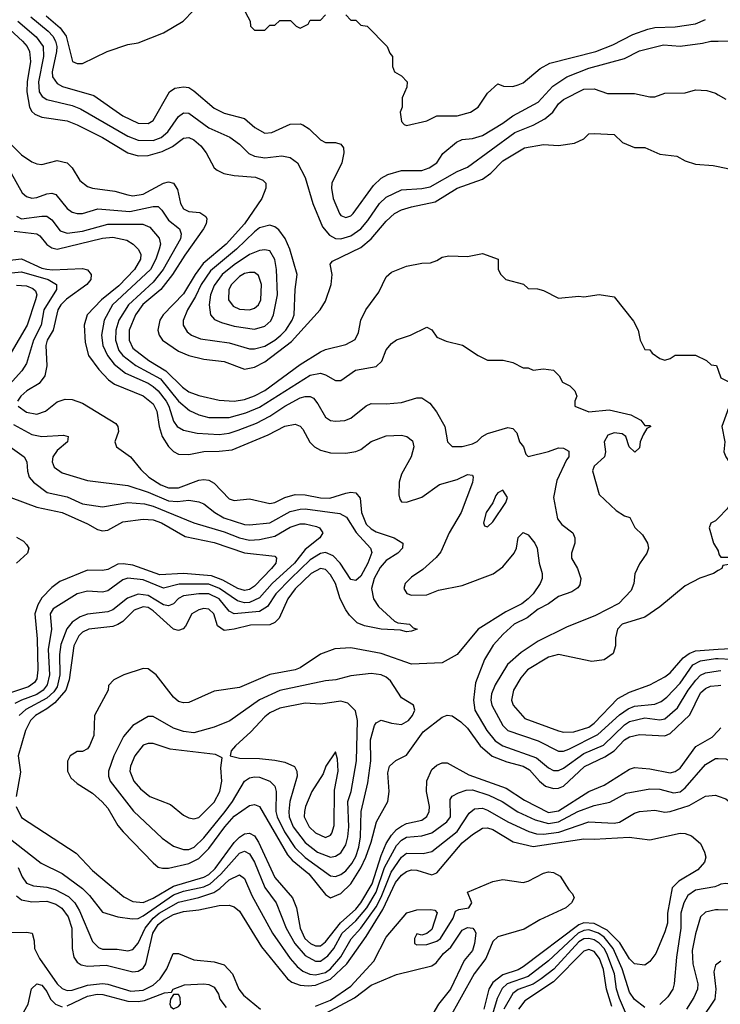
# Model space of a CAD drawing. Header units: inches. Extents: x 1793402 to 1900366, y 320852 to 470679.
# Tile 240 of 256: x 1827243 to 1830009, y 405650 to 409535. Entities that reach past the tile are written whole.
import ezdxf

# ---------------------------------------------------------------- set-up
doc = ezdxf.new("R2010")
doc.units = ezdxf.units.IN
doc.header["$MEASUREMENT"] = 0
doc.layers.add('B8420', color=7, linetype='Continuous')
doc.layers.add('B8430', color=7, linetype='Continuous')

msp = doc.modelspace()

# ---------------------------------------------------------------- linework, layer by layer
at = {"layer": 'B8420', "color": 4}
for points, elevation in [([(1828123.6, 409583.6), (1828152, 409530), (1828154, 409510), (1828170, 409494), (1828210, 409494), (1828230, 409514), (1828250, 409514), (1828270, 409532), (1828311.6, 409531.6), (1828334, 409510), (1828350, 409502), (1828382, 409518), (1828390, 409534), (1828430, 409534), (1828450, 409554)], 336), ([(1827287.1, 409547.1), (1827354.6, 409490), (1827372.9, 409470), (1827383.6, 409450), (1827389, 409430), (1827387.9, 409410), (1827370.3, 409330), (1827372.4, 409310), (1827390, 409283), (1827411.9, 409271.9), (1827535.6, 409235.6), (1827650, 409156.4), (1827710, 409126.7), (1827750, 409126), (1827770, 409137.3), (1827834, 409250), (1827855.1, 409264.9), (1827890, 409270.7), (1827910, 409267.3), (1827930, 409254), (1828010, 409185.5), (1828050, 409166), (1828130, 409144.9), (1828171, 409110), (1828210, 409087.7), (1828238, 409090), (1828310, 409122.8), (1828350, 409124), (1828359.9, 409119.9), (1828385.2, 409105.2), (1828430, 409061), (1828450, 409051), (1828490, 409051), (1828510, 409044.7), (1828521, 409030), (1828522.8, 409010), (1828514, 408970), (1828475.5, 408890), (1828473, 408870), (1828480.5, 408830), (1828504.9, 408770), (1828510, 408762.8), (1828530, 408754), (1828550, 408760.7), (1828559.3, 408770), (1828639.7, 408880.3), (1828669.7, 408910.3), (1828696.1, 408923.9), (1828750, 408940.5), (1828830, 408940.5), (1828859, 408950), (1828889, 408970), (1828912.5, 409007.5), (1828967.5, 409052.5), (1828990, 409062), (1829030, 409066), (1829070, 409078.4), (1829150, 409126.4), (1829190, 409156.4), (1829289.3, 409210), (1829346.8, 409273.2), (1829402.7, 409310), (1829490, 409344.2), (1829630, 409382), (1829690, 409412.7), (1829783.9, 409436.1), (1829850, 409430.5), (1829938, 409442), (1829970.8, 409450.8), (1830000, 409451.1)], 332), ([(1827347, 409550), (1827402.5, 409502.5), (1827426, 409470), (1827450.7, 409370.7), (1827470, 409362.8), (1827490, 409362.8), (1827588, 409410), (1827670, 409437.3), (1827710, 409444), (1827810, 409482.8), (1827888, 409530), (1827929.1, 409570.9)], 336), ([(1828530, 409554), (1828550, 409534), (1828570, 409534), (1828590, 409514), (1828614, 409510), (1828694, 409430), (1828703.6, 409403.6), (1828714, 409390), (1828714, 409350), (1828722, 409330), (1828750, 409314), (1828772, 409290), (1828771.6, 409268.4), (1828752.7, 409227.3), (1828752, 409190), (1828744.7, 409170), (1828750, 409134), (1828761, 409121), (1828770, 409118), (1828850, 409136), (1828890, 409156), (1828970, 409156.3), (1829022, 409170), (1829053.2, 409190), (1829090, 409244.7), (1829130, 409282), (1829152.7, 409272.7), (1829190, 409272), (1829210, 409278), (1829230, 409286), (1829297.5, 409342.5), (1829336.2, 409363.8), (1829517.2, 409410), (1829584, 409436), (1829663.6, 409476.4), (1829722.5, 409497.5), (1829750, 409504.2), (1829830, 409507.2), (1829910, 409519.5), (1829950, 409535.8)], 336), ([(1827170, 409528.4), (1827253.7, 409450), (1827272, 409430), (1827281.1, 409410), (1827285.2, 409370), (1827272.3, 409290), (1827271.2, 409250), (1827281.7, 409190), (1827290, 409173.4), (1827302.2, 409162.2), (1827330, 409150.4), (1827430, 409135.8), (1827470, 409120.4), (1827570, 409070.3), (1827670, 409010.4), (1827710, 408998), (1827750, 408999.5), (1827804.7, 409015.3), (1827845.6, 409034.4), (1827890, 409068), (1827910, 409070.5), (1827930, 409060.5), (1827957.2, 409037.2), (1827979.1, 409010), (1828010, 408951), (1828022, 408942), (1828048.5, 408928.5), (1828090, 408920.5), (1828173.7, 408913.7), (1828202, 408902), (1828214.8, 408890), (1828214, 408870), (1828198, 408830), (1828130.3, 408730), (1828058, 408650), (1827967.4, 408572.6), (1827935.8, 408530), (1827890, 408453), (1827808.7, 408370), (1827796.4, 408350), (1827788.5, 408310), (1827792.7, 408290), (1827806, 408270), (1827870, 408227), (1827910.3, 408210.3), (1827970, 408195.8), (1828050, 408186), (1828130, 408156.4), (1828170, 408163.7), (1828210, 408185.7), (1828315.3, 408264.7), (1828429.3, 408390), (1828450, 408424.7), (1828472.7, 408490), (1828476, 408530), (1828468.7, 408570), (1828477.2, 408582.8), (1828590, 408635.8), (1828629.8, 408670.2), (1828690, 408740.5), (1828722.7, 408770), (1828750, 408784.4), (1828790, 408796.4), (1828883.3, 408816.7), (1828969.8, 408870.2), (1829070, 408905.7), (1829102, 408930), (1829150, 408978), (1829235.3, 409030), (1829310, 409042.8), (1829370, 409038.8), (1829432.3, 409047.7), (1829470, 409064.7), (1829490, 409084.7), (1829510, 409086), (1829590, 409082), (1829622, 409050), (1829670, 409031), (1829710.9, 409030.9), (1829770, 409004.7), (1829836.9, 408996.9), (1829870, 408978), (1829910, 408964.7), (1829979.8, 408959.8), (1830000, 408955.5)], 324), ([(1827235.8, 409530), (1827307.3, 409467.3), (1827334.9, 409430), (1827336.1, 409390), (1827316.5, 409290), (1827319.5, 409250), (1827331.7, 409231.7), (1827350, 409220.4), (1827450, 409196), (1827483.4, 409183.4), (1827670, 409075.3), (1827710, 409059.5), (1827770, 409058.9), (1827800.9, 409070), (1827827.6, 409092.4), (1827870, 409153.4), (1827890, 409168), (1827910, 409166), (1827990, 409108.2), (1828071.9, 409071.9), (1828110, 409044), (1828147.3, 409007.3), (1828170, 408997.1), (1828210, 408990.4), (1828278, 408998), (1828310, 408990.8), (1828338.8, 408970), (1828370, 408912), (1828400.5, 408810), (1828437.7, 408717.7), (1828465.2, 408685.2), (1828490, 408672.4), (1828510, 408670.3), (1828550, 408682), (1828589.8, 408710.2), (1828617.6, 408742.4), (1828663.6, 408810), (1828690, 408834.4), (1828750, 408864.4), (1828830, 408868.8), (1828863.7, 408876.3), (1828970, 408936.4), (1829010, 408952.7), (1829198, 409090), (1829270, 409118.7), (1829316, 409144), (1829347, 409170), (1829370, 409202.8), (1829390, 409220.7), (1829470, 409260.7), (1829510, 409262.8), (1829563.5, 409243.5), (1829670, 409244), (1829730, 409231), (1829750, 409231.3), (1829790, 409244.7), (1829870, 409246), (1829910, 409258), (1829955.3, 409255.3), (1829990, 409244.7), (1830000, 409239)], 328), ([(1827206, 409046), (1827250, 409002), (1827290, 408974), (1827310, 408966.8), (1827330, 408964), (1827390, 408979.3), (1827430, 408970.4), (1827450.3, 408950.3), (1827480.7, 408900.7), (1827510, 408877.3), (1827530.5, 408870.5), (1827618.8, 408858.8), (1827670, 408843.8), (1827690, 408840.4), (1827730, 408847), (1827810, 408890.4), (1827830, 408895.8), (1827850, 408890.5), (1827865.5, 408865.5), (1827878, 408810), (1827888.8, 408788.8), (1827910, 408778), (1827954.2, 408774.2), (1827978, 408758), (1827982, 408750), (1827979.3, 408730), (1827968.4, 408710), (1827894, 408606), (1827846.5, 408530), (1827799.6, 408470), (1827728.7, 408411.3), (1827700.2, 408370), (1827674.3, 408310), (1827674.3, 408270), (1827690, 408238.4), (1827752.4, 408190), (1827819.5, 408150), (1827884.8, 408084.8), (1827910, 408067), (1827950, 408052), (1828030, 408034), (1828090, 408030.3), (1828130, 408036.9), (1828170, 408050.3), (1828210, 408071.6), (1828350, 408174.9), (1828430, 408224.9), (1828450, 408234), (1828530, 408253.4), (1828566.6, 408273.4), (1828579.6, 408300.4), (1828589.4, 408350), (1828609.4, 408390), (1828660.2, 408459.8), (1828690, 408521), (1828710, 408538.8), (1828770, 408562.8), (1828830, 408574.8), (1828864, 408576), (1828890, 408584.7), (1828910, 408598), (1828936.4, 408603.6), (1829010, 408601), (1829070, 408612), (1829132, 408590), (1829132, 408550), (1829142, 408530), (1829162, 408510), (1829231.6, 408491.6), (1829250, 408474), (1829287.3, 408472.7), (1829310, 408466), (1829370, 408436), (1829450, 408444.7), (1829470, 408441), (1829530.9, 408450.9), (1829590, 408442), (1829665.4, 408345.4), (1829684.7, 408310), (1829692, 408270), (1829710, 408234), (1829730, 408232), (1829739.6, 408219.6), (1829770, 408198), (1829790, 408192), (1829810, 408198), (1829830, 408211.3), (1829910, 408211), (1829954, 408190), (1829972.7, 408172.7), (1829994, 408170), (1830000, 408152)], 316), ([(1827208.7, 408930), (1827252.3, 408852.3), (1827270, 408837.3), (1827290, 408830.6), (1827310, 408833), (1827350, 408848.2), (1827370, 408850.7), (1827386, 408846), (1827430.3, 408790.3), (1827450, 408776.3), (1827470, 408770.5), (1827490, 408770.5), (1827551.3, 408788.7), (1827678, 408778), (1827770, 408797.6), (1827790, 408798), (1827804.2, 408784.2), (1827830, 408743.8), (1827873, 408710), (1827880.4, 408690), (1827877, 408670), (1827809, 408550), (1827770, 408498.9), (1827671.7, 408410), (1827634.3, 408350), (1827622.3, 408310), (1827620.9, 408270), (1827634.6, 408230), (1827650.2, 408210.2), (1827701.6, 408170), (1827798.4, 408118.4), (1827870, 408030.3), (1827913, 407993), (1827950, 407976.4), (1827990, 407965.3), (1828070, 407965.3), (1828135.9, 407984.1), (1828190, 408006.3), (1828390, 408132.2), (1828430, 408140.5), (1828450, 408134), (1828490, 408110.8), (1828510, 408111), (1828567.8, 408152.2), (1828650, 408166.8), (1828672.5, 408187.5), (1828690, 408232), (1828710, 408258), (1828730, 408271.3), (1828786, 408290), (1828850, 408322), (1828870, 408312), (1828890, 408282), (1828926, 408266), (1828990.7, 408250.7), (1829052, 408210), (1829090, 408191.3), (1829151.1, 408191.1), (1829190, 408182), (1829230, 408162), (1829250, 408162), (1829270, 408152), (1829310, 408158), (1829350, 408152), (1829372, 408130), (1829385.4, 408105.4), (1829414, 408090), (1829434, 408070), (1829442, 408050), (1829434, 408030), (1829434, 408010), (1829490, 407987.3), (1829570, 407996), (1829655.3, 407975.3), (1829695.3, 407955.3), (1829710, 407934), (1829730, 407934), (1829734, 407930), (1829718, 407922), (1829703.6, 407896.4), (1829692, 407870), (1829690, 407846), (1829671.1, 407828.9), (1829649.1, 407849.1), (1829635.3, 407890), (1829620.9, 407900.9), (1829590, 407904.7), (1829564.9, 407895.1), (1829550.3, 407870), (1829554.9, 407830), (1829550.8, 407810), (1829510, 407774), (1829504.5, 407755.5), (1829530, 407662), (1829598, 407598), (1829630, 407578), (1829651.1, 407571.1), (1829671.1, 407531.1), (1829702, 407502), (1829721, 407470), (1829724.7, 407450), (1829718, 407430), (1829690, 407388), (1829670.9, 407349.1), (1829667.3, 407310), (1829656.7, 407283.3), (1829608.1, 407231.9), (1829515.6, 407184.4), (1829401.7, 407138.3), (1829290, 407082.9), (1829222.5, 407037.5), (1829168.9, 406991.1), (1829119.5, 406910), (1829105.5, 406874.5), (1829103.1, 406850), (1829106.7, 406830), (1829150.3, 406750.3), (1829170, 406730.5), (1829289, 406689), (1829370, 406648.4), (1829390, 406648.7), (1829410, 406656.5), (1829525.7, 406714.3), (1829610, 406791.8), (1829644.7, 406815.3), (1829670, 406826.3), (1829750, 406834), (1829775.5, 406844.5), (1829798, 406862), (1829850, 406917), (1829900.5, 406990), (1829930, 407005.5), (1829990, 407015), (1830000, 407014.5)], 312), ([(1827230, 408759.3), (1827250, 408748.8), (1827330, 408760.3), (1827350, 408759.3), (1827370, 408744.9), (1827402.3, 408702.3), (1827430, 408692.2), (1827490, 408700.9), (1827590, 408729), (1827728.5, 408728.5), (1827756.7, 408716.7), (1827793.7, 408673.7), (1827798.4, 408650), (1827793.7, 408630), (1827780.2, 408590), (1827759.6, 408550), (1827608.8, 408410), (1827576.5, 408350), (1827565.7, 408290), (1827570.3, 408250), (1827588.8, 408210), (1827615.8, 408175.8), (1827660.2, 408140.2), (1827750, 408100.9), (1827770, 408087.2), (1827790, 408070.3), (1827820.8, 408030), (1827831.4, 408010), (1827850, 407950.8), (1827864.9, 407930), (1827890, 407914.9), (1827943.4, 407903.4), (1828030, 407898.7), (1828070, 407904.2), (1828105.2, 407914.8), (1828177.6, 407942.4), (1828230, 407970.3), (1828290, 408010.3), (1828350, 408042.4), (1828370, 408048.4), (1828390, 408048), (1828402, 408042), (1828419.9, 408019.9), (1828450, 407966.8), (1828470, 407954), (1828490, 407950.6), (1828526.8, 407953.2), (1828550, 407962.8), (1828610, 408011.3), (1828630, 408021), (1828690, 408018.8), (1828750, 408024), (1828810, 408042.8), (1828830, 408042.8), (1828862, 408022), (1828888.1, 407988.1), (1828921, 407930), (1828931.3, 407870), (1828950, 407851.3), (1828990, 407851), (1829030, 407861), (1829049.3, 407870.7), (1829068.7, 407890), (1829090, 407902.8), (1829170, 407926), (1829190, 407922), (1829205.4, 407905.4), (1829216, 407870), (1829231, 407850), (1829241, 407821), (1829250, 407812), (1829330, 407830.7), (1829370, 407846), (1829390, 407844.7), (1829410, 407832), (1829410.8, 407810), (1829401.6, 407798.4), (1829363.4, 407716.6), (1829350.6, 407650), (1829365.2, 407565.2), (1829383, 407543), (1829426, 407510), (1829434, 407490), (1829434.8, 407470), (1829421, 407430), (1829421, 407410), (1829444.7, 407370), (1829458, 407330), (1829454.4, 407305.6), (1829446.4, 407293.6), (1829422.8, 407277.2), (1829370, 407259.3), (1829330, 407229.5), (1829290, 407209.4), (1829245.5, 407174.5), (1829194.8, 407150), (1829150.8, 407110), (1829112.5, 407067.5), (1829078, 407010), (1829042, 406918), (1829034, 406850), (1829039.5, 406810), (1829087, 406730), (1829119.3, 406690), (1829150, 406670.3), (1829282.4, 406622.4), (1829330, 406582.4), (1829350, 406572.4), (1829370, 406572.2), (1829390, 406581.3), (1829470, 406639.6), (1829548, 406672), (1829630, 406753.1), (1829650, 406765.7), (1829710, 406779.6), (1829770, 406772), (1829790, 406775.8), (1829840.1, 406819.9), (1829882.3, 406890), (1829911.5, 406928.5), (1829930, 406948.5), (1829950, 406958), (1830000, 406966)], 308), ([(1827221.3, 408701.3), (1827310.3, 408690.3), (1827322.6, 408682.6), (1827350, 408648.4), (1827370, 408635.3), (1827390, 408630.3), (1827570, 408672.9), (1827610, 408677.4), (1827665.3, 408665.3), (1827690.8, 408650), (1827710.3, 408630.3), (1827720.5, 408610), (1827719.3, 408590), (1827695.3, 408550), (1827634.7, 408485.3), (1827566, 408430), (1827508.5, 408370), (1827497.6, 408330), (1827501.7, 408261.7), (1827514.9, 408210), (1827555.1, 408155.1), (1827593.7, 408113.7), (1827617.5, 408097.5), (1827730, 408050.3), (1827770, 408019.3), (1827784.6, 407990), (1827793.1, 407930), (1827805.3, 407890), (1827830, 407850.7), (1827850, 407830.7), (1827870, 407820.7), (1827910, 407819.3), (1827970, 407831.8), (1828030, 407832), (1828081.7, 407838.3), (1828223.1, 407896.9), (1828290, 407930.6), (1828330, 407938.8), (1828350, 407930.8), (1828359.9, 407919.9), (1828388.3, 407868.3), (1828406, 407850), (1828430, 407836.3), (1828470, 407825.5), (1828530, 407824.9), (1828570, 407830.6), (1828590, 407839.1), (1828630, 407870.5), (1828690, 407892.7), (1828750, 407896.3), (1828770.5, 407890.5), (1828793.7, 407873.7), (1828798.8, 407850), (1828787.7, 407810), (1828750, 407742), (1828740.5, 407710), (1828739.8, 407659.8), (1828742.8, 407642.8), (1828750, 407632), (1828770, 407631), (1828830, 407650.7), (1828899.6, 407700.4), (1828970, 407720.4), (1829010, 407740.7), (1829030, 407738), (1829033.4, 407730), (1829030, 407708.7), (1828985.7, 407590), (1828938.7, 407510), (1828904.9, 407435.1), (1828887.4, 407412.6), (1828834.6, 407365.4), (1828790, 407335.1), (1828764, 407310), (1828758.8, 407290), (1828770.6, 407270.6), (1828790, 407263.8), (1828850, 407265.3), (1828896.4, 407283.6), (1828990, 407303.1), (1829111.6, 407348.4), (1829150, 407375.8), (1829195.1, 407430), (1829203.7, 407450), (1829210, 407492), (1829230, 407511.3), (1829250, 407502), (1829276, 407470), (1829286, 407450), (1829293, 407390), (1829305.5, 407350), (1829305.5, 407330), (1829297.6, 407310), (1829270.4, 407270), (1829250, 407249.7), (1829225.5, 407230), (1829161.8, 407198.2), (1829052.7, 407130), (1828970.3, 407029.7), (1828910, 406997), (1828790, 406991.5), (1828670, 407034), (1828550, 407056.4), (1828487, 407053), (1828430, 407032), (1828350, 406977.6), (1828330.3, 406969.7), (1828230, 406951.8), (1828110, 406899.5), (1828010, 406886), (1827910, 406841.2), (1827890, 406839), (1827870, 406845.2), (1827850, 406861.2), (1827781.2, 406950), (1827750, 406974), (1827730, 406975.3), (1827654, 406950), (1827614, 406930), (1827592.7, 406907.3), (1827592, 406890), (1827538, 406790), (1827534.8, 406710), (1827518, 406670), (1827510, 406658), (1827490, 406648), (1827470, 406648), (1827442, 406630), (1827431.3, 406608.7), (1827431, 406570), (1827444.1, 406544.1), (1827470, 406520.7), (1827530, 406483), (1827568.9, 406448.9), (1827590, 406424), (1827630, 406354.8), (1827650.6, 406330), (1827770, 406207.7), (1827790, 406190.6), (1827807, 406187), (1827830, 406187.6), (1827910, 406205.4), (1827950, 406224.7), (1827990, 406264.2), (1828051.9, 406350), (1828090, 406392.7), (1828150, 406434), (1828170, 406438.4), (1828190, 406430.5), (1828299.8, 406239.8), (1828318.5, 406218.5), (1828384, 406164), (1828450, 406083), (1828470, 406070.4), (1828510, 406087), (1828550, 406124.9), (1828590, 406188.5), (1828609.8, 406230), (1828630.7, 406290), (1828650.7, 406369.3), (1828695.6, 406450), (1828701.6, 406490), (1828696.6, 406563.4), (1828702.7, 406590), (1828727.6, 406612.4), (1828770, 406633.4), (1828835.5, 406724.5), (1828910, 406783), (1828930, 406790.6), (1828950, 406788), (1828984.8, 406764.8), (1829010, 406739.1), (1829060.4, 406670), (1829108.4, 406628.4), (1829166.3, 406606.3), (1829230.6, 406590), (1829255, 406575), (1829294.4, 406530), (1829319.1, 406510), (1829350, 406500.9), (1829370, 406502.3), (1829390, 406510.3), (1829472.2, 406587.8), (1829553.1, 406626.9), (1829589.7, 406650), (1829630, 406693.4), (1829650, 406705.7), (1829690, 406714.9), (1829790, 406708.7), (1829810, 406718.7), (1829887.8, 406792.2), (1829930, 406878.4), (1829950, 406895.8), (1829970, 406904.9), (1830000, 406907.6)], 304), ([(1827170, 408582), (1827250, 408591.5), (1827330, 408555.2), (1827350, 408550.2), (1827372.5, 408547.5), (1827490, 408553.1), (1827510, 408547.7), (1827525.5, 408530), (1827523.8, 408510), (1827508.2, 408490), (1827427.8, 408432.2), (1827405.7, 408410), (1827393.1, 408390), (1827374.3, 408310), (1827351.8, 408270), (1827346, 408250), (1827350.4, 408169.6), (1827342, 408130), (1827319.9, 408100.1), (1827270.8, 408070), (1827247.3, 408050), (1827234, 408030)], 296), ([(1827210, 408536), (1827250, 408539.6), (1827354.8, 408510), (1827387.7, 408490), (1827388.4, 408470), (1827338.3, 408390), (1827327.6, 408330), (1827297.4, 408270), (1827270, 408179), (1827250.6, 408150), (1827190, 408082.9)], 292), ([(1827230, 408487.6), (1827270, 408485.3), (1827294.9, 408474.9), (1827304.9, 408464.9), (1827310.4, 408450), (1827305.7, 408430), (1827271.7, 408330), (1827167.9, 408152.1)], 288), ([(1827237.3, 408010), (1827270, 407986), (1827310, 407978), (1827344, 407990), (1827390, 408026.8), (1827422, 408038), (1827450, 408036.3), (1827490, 408021.6), (1827621.6, 407941.6), (1827630.7, 407930), (1827633.4, 407910), (1827618.8, 407870), (1827624.7, 407850), (1827680.7, 407810), (1827720.6, 407760.6), (1827752.7, 407730), (1827799.3, 407699.3), (1827830, 407687.7), (1827870, 407687.7), (1827950, 407718), (1827970, 407721.3), (1827990, 407717.6), (1828010, 407706), (1828070, 407644), (1828090, 407637.3), (1828150, 407644.9), (1828230, 407626), (1828250, 407630.4), (1828289.8, 407650.2), (1828330, 407661.1), (1828370, 407660.3), (1828430, 407648.9), (1828467.7, 407647.7), (1828530, 407666.7), (1828550.4, 407670.4), (1828570, 407667.7), (1828586.7, 407646.7), (1828591.7, 407590), (1828610, 407544.9), (1828630, 407525.7), (1828650, 407514.3), (1828721, 407490), (1828754.8, 407470), (1828753.4, 407450), (1828735.5, 407430), (1828690, 407400.5), (1828666.2, 407373.8), (1828642, 407330), (1828632.2, 407290), (1828639.6, 407250), (1828659.2, 407219.2), (1828722, 407162), (1828735.5, 407155.5), (1828782, 407150), (1828796, 407136), (1828812, 407130), (1828790, 407122), (1828770, 407119), (1828746, 407126), (1828670.3, 407129.7), (1828603.9, 407143.9), (1828575.4, 407155.4), (1828545.1, 407185.1), (1828530, 407206.6), (1828508.5, 407250), (1828489.7, 407310), (1828470, 407344.5), (1828450, 407365.1), (1828430, 407369.6), (1828393, 407350), (1828330.2, 407289.8), (1828301.3, 407250), (1828266.4, 407173.6), (1828250, 407156.2), (1828230, 407146.9), (1828154.3, 407145.7), (1828089.6, 407129.6), (1828050, 407125.1), (1828023.9, 407143.9), (1828009.3, 407190), (1827990, 407209.3), (1827970, 407211.6), (1827950, 407206), (1827922.8, 407190), (1827897.5, 407142.5), (1827888, 407132), (1827870, 407124.5), (1827850, 407129.5), (1827770, 407203.1), (1827750, 407215.6), (1827730, 407218.5), (1827695.1, 407204.9), (1827650, 407160.5), (1827630, 407148.2), (1827610, 407141.1), (1827516, 407130), (1827490, 407118), (1827476.2, 407103.8), (1827455.9, 407064.1), (1827437.6, 406930), (1827424.9, 406890), (1827380.9, 406839), (1827350, 406815.3), (1827304.9, 406790), (1827284.9, 406770), (1827265.3, 406730), (1827236.3, 406630), (1827246, 406566), (1827228.8, 406470)], 296), ([(1827218.2, 407938.2), (1827290, 407898.4), (1827330, 407890.4), (1827416, 407896), (1827434, 407890), (1827432, 407870), (1827390, 407835.3), (1827374, 407810), (1827370.7, 407790), (1827378.8, 407770), (1827410, 407747.7), (1827510, 407717.3), (1827670, 407697.1), (1827750, 407670.3), (1827830, 407636.9), (1827865.7, 407634.3), (1827910, 407639.5), (1827950, 407633), (1827970, 407624.9), (1828013.4, 407590), (1828049.2, 407569.2), (1828130, 407543.1), (1828150, 407541.3), (1828230, 407550.3), (1828310, 407594.9), (1828350, 407603.1), (1828370, 407604.6), (1828507, 407587), (1828532.7, 407572.7), (1828571.2, 407511.2), (1828628, 407450), (1828632.4, 407432.4), (1828617.6, 407390), (1828590, 407339.3), (1828570, 407322.7), (1828550, 407326), (1828508, 407390), (1828479.6, 407419.6), (1828450, 407432.4), (1828430, 407428.4), (1828390, 407403.1), (1828312.7, 407330), (1828254.3, 407270), (1828220.7, 407219.3), (1828190, 407199.8), (1828090, 407191.1), (1828070, 407201.6), (1828029.6, 407250), (1827990, 407269.8), (1827950, 407269.8), (1827890, 407261.1), (1827869.2, 407250.8), (1827850, 407229.6), (1827830, 407221.6), (1827810, 407226.6), (1827750, 407263.5), (1827710, 407268.3), (1827667.9, 407252.1), (1827610, 407206), (1827590, 407198.7), (1827510, 407189.6), (1827481.8, 407178.2), (1827450, 407157.6), (1827429.2, 407130.8), (1827405.2, 407070), (1827399.6, 407030), (1827401.2, 406950), (1827390, 406902.4), (1827377.2, 406882.8), (1827350, 406857.2), (1827266.6, 406813.4), (1827240.3, 406790)], 292), ([(1827195.6, 407855.6), (1827260.7, 407810), (1827270.6, 407790), (1827273.2, 407753.2), (1827280.7, 407730), (1827297.3, 407710), (1827351, 407670), (1827430, 407652.7), (1827490, 407624.9), (1827570, 407612.4), (1827669.7, 407630.3), (1827735.1, 407624.9), (1827770, 407614.9), (1827930.3, 407550.3), (1828050, 407514.3), (1828110, 407490.3), (1828150, 407481.5), (1828190, 407483.6), (1828250, 407497.4), (1828310, 407532.2), (1828350, 407546.4), (1828370, 407546.4), (1828414.7, 407534.7), (1828426, 407530), (1828438.8, 407510), (1828427.3, 407490), (1828370, 407444.2), (1828327.6, 407390), (1828239.6, 407310), (1828190, 407254), (1828150, 407235.3), (1828130, 407234.2), (1828102, 407242), (1828031.1, 407291.1), (1827990, 407308), (1827872.4, 407307.6), (1827810, 407292.4), (1827730, 407324.8), (1827670, 407331.3), (1827650, 407325.1), (1827590, 407281.6), (1827570, 407276.2), (1827510, 407280.5), (1827470, 407269.6), (1827374.8, 407210), (1827363, 407190), (1827368.7, 407130), (1827355.5, 407050), (1827360.7, 406950), (1827351.3, 406910), (1827335.6, 406890), (1827310, 406872.9), (1827249.4, 406850.6), (1827223.8, 406836.2)], 288), ([(1827207.3, 407650), (1827310, 407612.2), (1827410.2, 407590.2), (1827510, 407546), (1827550, 407523), (1827570, 407518), (1827590, 407520.5), (1827650, 407554), (1827730, 407563.7), (1827770, 407561.1), (1827802, 407550), (1827895.6, 407495.6), (1828010, 407471.7), (1828130, 407431.7), (1828250, 407418), (1828256, 407410), (1828253.4, 407390), (1828236.3, 407370), (1828170, 407299.6), (1828150, 407286.6), (1828130, 407282.6), (1828103.7, 407290), (1828044, 407324), (1828000.5, 407340.5), (1827890, 407349.8), (1827795.4, 407344.6), (1827690, 407382.7), (1827651.5, 407388.5), (1827630, 407386.3), (1827590, 407365.6), (1827570, 407361.6), (1827510, 407363.6), (1827401.7, 407318.3), (1827370, 407294.5), (1827330, 407253.6), (1827314.2, 407225.8), (1827302.8, 407190), (1827311.5, 407091.5), (1827314.9, 406970), (1827310, 406934), (1827300.7, 406919.3), (1827277, 406903), (1827202, 406878)], 284), ([(1830000, 407568.3), (1829990, 407558), (1829971.6, 407548.4), (1829964.7, 407530), (1829982, 407470), (1829999.6, 407439.6), (1830000, 407438)], 316), ([(1827230, 407493.4), (1827257.5, 407477.5), (1827270, 407464.7), (1827278.8, 407450), (1827274, 407430), (1827230.6, 407390)], 276), ([(1830000, 407361.3), (1829982, 407350), (1829928.1, 407331.9), (1829870, 407301.2), (1829770, 407218), (1829710, 407178), (1829621, 407150), (1829602.8, 407130), (1829595.3, 407095.3), (1829595.3, 407064.7), (1829586, 407034), (1829550.5, 407009.5), (1829502, 407002), (1829370, 407029.5), (1829330, 407019.6), (1829247.7, 406970), (1829221.7, 406938.3), (1829192.7, 406890), (1829183.8, 406850), (1829190.5, 406830), (1829237, 406777), (1829370, 406728.5), (1829390, 406723.7), (1829430, 406724.6), (1829490, 406744), (1829510, 406758.7), (1829603.8, 406856.2), (1829650, 406881.6), (1829730, 406910.6), (1829790, 406942), (1829810, 406957.3), (1829862.4, 407017.6), (1829885.5, 407034.5), (1829910, 407045.2), (1830000, 407050.6)], 316), ([(1827228.7, 406430), (1827250, 406387.3), (1827466.2, 406246.2), (1827530, 406177.3), (1827653.3, 406073.3), (1827690, 406055.8), (1827730, 406051.7), (1827770, 406069.2), (1827850, 406116), (1827970, 406151.3), (1827990, 406162.4), (1828014.4, 406185.6), (1828090, 406288.8), (1828110, 406308.9), (1828130, 406322), (1828150, 406325.3), (1828170, 406314.4), (1828186, 406290), (1828250, 406150.4), (1828319.5, 406070), (1828334.9, 406030), (1828350.3, 405950), (1828368.9, 405910), (1828390.7, 405890), (1828410, 405881.1), (1828430, 405881.1), (1828450, 405896.5), (1828508.7, 405971.3), (1828570, 406025.2), (1828590, 406050.3), (1828634.6, 406125.4), (1828670, 406237.6), (1828690, 406284.2), (1828710, 406317), (1828730, 406339.5), (1828750, 406353.1), (1828770, 406362.6), (1828830, 406377), (1828849.7, 406390.3), (1828859.6, 406410), (1828860.5, 406430), (1828848.2, 406490), (1828850, 406531.3), (1828870, 406576.3), (1828890, 406593.4), (1828910, 406602), (1828930, 406602), (1829015.9, 406555.9), (1829163, 406503), (1829235.5, 406455.5), (1829330, 406406.9), (1829370, 406413), (1829490, 406488.9), (1829550, 406514), (1829650, 406577.1), (1829670, 406584.4), (1829730, 406579.5), (1829810, 406563.1), (1829830, 406568), (1829850, 406582), (1829912.3, 406667.7), (1829976.4, 406703.6), (1830000, 406729.5)], 296), ([(1827194, 406310), (1827327, 406207), (1827410, 406165.5), (1827490, 406106.4), (1827518.7, 406078.7), (1827570, 406014), (1827630, 405994.9), (1827686.6, 405986.6), (1827710, 405988.7), (1827730, 405998.3), (1827850, 406082), (1827890, 406096), (1827970, 406113.8), (1827995.3, 406124.7), (1828037.1, 406162.9), (1828110, 406246.4), (1828130, 406254.4), (1828150, 406243), (1828170, 406210.6), (1828210, 406110.7), (1828255.8, 406050), (1828294.6, 405950), (1828328.9, 405890), (1828370, 405842), (1828410, 405819.5), (1828430, 405819.5), (1828459.3, 405840.7), (1828482.3, 405870), (1828516, 405930), (1828570, 405978.5), (1828613.2, 406030), (1828650, 406092), (1828682.9, 406190), (1828730, 406277), (1828750, 406297.4), (1828770, 406308.9), (1828830, 406314.9), (1828870, 406327), (1828929.4, 406370), (1828942.9, 406390), (1828941.5, 406458.5), (1828949.4, 406470.6), (1828975.1, 406484.9), (1829005.3, 406494.7), (1829030, 406496), (1829095.2, 406475.2), (1829147.7, 406450), (1829209.2, 406409.2), (1829277.4, 406377.4), (1829330, 406363.2), (1829370, 406370.2), (1829446.6, 406410), (1829510, 406434), (1829572.7, 406447.3), (1829637.5, 406482.5), (1829730, 406500.5), (1829770, 406498.4), (1829824.2, 406484.2), (1829850, 406488.5), (1829870, 406503.8), (1829950, 406596.3), (1829990, 406619.1), (1830000, 406619.1)], 292), ([(1827236.5, 406190), (1827252.9, 406152.9), (1827270, 406128.2), (1827296.7, 406116.7), (1827350, 406111.8), (1827383.4, 406103.4), (1827434.8, 406074.8), (1827460.3, 406050), (1827478.4, 406018.4), (1827530, 405898), (1827554.4, 405874.4), (1827570, 405867.3), (1827627.1, 405867.1), (1827670, 405861), (1827690, 405866), (1827710, 405891), (1827738, 405950), (1827769.8, 405990), (1827793.7, 406010), (1827870, 406052.2), (1827950, 406071.1), (1828008.5, 406091.5), (1828033.1, 406106.9), (1828070, 406141.3), (1828110, 406160.5), (1828130, 406146), (1828159.3, 406079.3), (1828240.3, 405930), (1828311.1, 405831.1), (1828338.6, 405798.6), (1828360.7, 405780.7), (1828388.2, 405768.2), (1828410, 405766), (1828450, 405775.8), (1828470, 405790.3), (1828510, 405836.5), (1828551.4, 405908.6), (1828590, 405950.3), (1828650, 406034.3), (1828670, 406072), (1828709.3, 406170.7), (1828750, 406230.4), (1828770, 406246.7), (1828835.3, 406244.7), (1828870, 406252.7), (1828970, 406332.2), (1829016.6, 406403.4), (1829038.7, 406421.3), (1829070, 406423.7), (1829090, 406416.5), (1829170, 406370.3), (1829252.3, 406332.3), (1829282.6, 406322.6), (1829310, 406321.3), (1829370.6, 406329.4), (1829490, 406370.3), (1829590, 406364.4), (1829610, 406368.4), (1829670, 406404), (1829690, 406410.4), (1829750, 406415.5), (1829790, 406408.2), (1829810, 406410.4), (1829885.6, 406434.4), (1829950, 406470.8), (1829990, 406474.8), (1830000, 406471.3)], 288), ([(1827230, 406078), (1827250, 406062), (1827290, 406054.3), (1827350, 406056.9), (1827385.1, 406045.1), (1827409.2, 406029.2), (1827434.6, 405994.6), (1827449, 405950), (1827450.3, 405870), (1827456.2, 405836.2), (1827470, 405815.5), (1827484.9, 405804.9), (1827510, 405800.8), (1827584.2, 405804.2), (1827690, 405777.3), (1827710, 405780.2), (1827730, 405792.4), (1827741, 405810), (1827768.9, 405930), (1827790, 405964.2), (1827810, 405982), (1827850, 406003.9), (1827890, 406016.1), (1827950, 406022.6), (1828030, 406039.3), (1828070, 406040.7), (1828090, 406034), (1828110, 406017.3), (1828196.7, 405876.7), (1828300.5, 405750), (1828317.5, 405737.5), (1828350, 405724.9), (1828382, 405722), (1828410, 405725.2), (1828470, 405748.3), (1828534.2, 405810), (1828610, 405917), (1828676.7, 406023.3), (1828726.8, 406130), (1828750, 406158.7), (1828770, 406174), (1828790, 406180.3), (1828810, 406178.7), (1828870, 406161.3), (1828890, 406168.4), (1828990, 406286.4), (1829030, 406320.4), (1829070, 406344.4), (1829090, 406346.4), (1829110, 406339.5), (1829190.3, 406290.3), (1829270, 406272.7), (1829470, 406303.1), (1829510, 406301.1), (1829648.7, 406308.7), (1829730, 406299.3), (1829850, 406324.9), (1829870, 406324), (1829895.2, 406315.2), (1829930, 406284.7), (1829946.8, 406250), (1829950.8, 406230), (1829946.8, 406210), (1829919.9, 406180.1), (1829844.2, 406135.8), (1829819.1, 406110), (1829800.3, 406010), (1829800.4, 405970), (1829790, 405935.3), (1829754, 405850), (1829730, 405819), (1829710, 405804), (1829670, 405809.3), (1829650, 405829.5), (1829612.5, 405892.5), (1829562.1, 405942.1), (1829510, 405969.1), (1829470, 405970.6), (1829450, 405963.4), (1829230, 405798), (1829210, 405786.2), (1829150, 405766), (1829110, 405736.3), (1829094.3, 405710), (1829075.2, 405630)], 284), ([(1828410, 405642.8), (1828470, 405666.2), (1828550, 405721.5), (1828640.5, 405819.5), (1828690, 405914.9), (1828770.9, 406010.9), (1828810, 406022), (1828864, 406024), (1828881, 406021), (1828890.9, 406010.9), (1828870, 405945.2), (1828850, 405928.7), (1828830, 405922), (1828810, 405928), (1828801, 405910), (1828801, 405890), (1828810, 405884), (1828850, 405885.5), (1828890, 405898.4), (1828904.5, 405910), (1828953.3, 405990), (1828963.2, 406016.8), (1828976.5, 406023.5), (1829015.3, 406030), (1829028, 406050), (1829010, 406092), (1829110, 406134.8), (1829150, 406142.8), (1829230, 406130.6), (1829250, 406135.5), (1829310, 406167.7), (1829330, 406172.4), (1829350, 406170.4), (1829375.9, 406155.9), (1829410, 406102), (1829425.4, 406085.4), (1829432, 406070), (1829421, 406050), (1829398.8, 406030), (1829296.5, 405983.5), (1829234.1, 405945.9), (1829130, 405916.2), (1829110, 405898), (1829083.1, 405830), (1829036.5, 405770), (1828934.8, 405585.2)], 276), ([(1830000, 406119.1), (1829986.9, 406113.1), (1829910, 406100.5), (1829880.7, 406079.3), (1829864.6, 406050), (1829852.7, 406010), (1829852.6, 405950), (1829835.6, 405835.6), (1829826.8, 405730), (1829820.7, 405710), (1829800.9, 405679.1), (1829770, 405649.4)], 288), ([(1830000, 406022.4), (1829990, 406022.7), (1829950, 406013.2), (1829930, 405995.3), (1829910, 405928), (1829897.3, 405862.7), (1829900.3, 405810), (1829919.5, 405730), (1829918.4, 405710), (1829903.8, 405676.2), (1829874.9, 405630)], 292), ([(1827190, 405933.4), (1827270, 405934), (1827291.3, 405930), (1827299.8, 405899.8), (1827301, 405870), (1827320.7, 405830), (1827390, 405730.4), (1827410, 405711.8), (1827430, 405704.6), (1827450, 405705.5), (1827510, 405724.9), (1827570, 405731.2), (1827590, 405729.1), (1827681.4, 405701.4), (1827730, 405705.4), (1827770, 405725.8), (1827796.9, 405750), (1827824, 405790), (1827849.2, 405850), (1827870, 405850.7), (1827930, 405824.9), (1828010, 405817.1), (1828050, 405804.9), (1828083, 405770), (1828108.2, 405710), (1828126.1, 405686.1), (1828194, 405630)], 276), ([(1828395.1, 405584.9), (1828564.2, 405675.8), (1828630, 405725.5), (1828730, 405767.3), (1828870, 405802), (1828886.3, 405813.7), (1828916, 405850), (1828944.2, 405875.8), (1828990, 405942.8), (1829010, 405953), (1829032, 405950), (1829039.8, 405939.8), (1829042.8, 405930), (1829038, 405890), (1829030, 405862), (1828998, 405822), (1828943.8, 405710), (1828896.3, 405650), (1828841.8, 405558.2)], 272), ([(1829710, 405637.2), (1829670, 405669.3), (1829650, 405697.2), (1829621.6, 405790), (1829585.3, 405870), (1829550, 405914.4), (1829528, 405930), (1829490, 405943.2), (1829470, 405941), (1829446.9, 405930), (1829330, 405821), (1829250, 405759.8), (1829166.7, 405730), (1829147.3, 405712.7), (1829127.1, 405672.9), (1829091, 405549)], 288), ([(1829650, 405580.9), (1829610, 405672.3), (1829599.3, 405710), (1829590.7, 405770), (1829560.7, 405850), (1829549.8, 405870), (1829530, 405890.8), (1829510, 405903.8), (1829490, 405909.8), (1829470, 405908.7), (1829450, 405896.1), (1829351.4, 405788.6), (1829301.1, 405750), (1829270, 405728.7), (1829211.2, 405708.8), (1829190, 405693), (1829154.6, 405630)], 292), ([(1829580.6, 405640.6), (1829558.8, 405710), (1829547, 405787), (1829531.8, 405830), (1829510, 405857.7), (1829490, 405865.4), (1829470, 405859.7), (1829350, 405738.5), (1829236.4, 405663.6), (1829211.7, 405630)], 296), ([(1830000, 405811.8), (1829990, 405804), (1829982.4, 405777.6), (1829990.3, 405709.7), (1829986.4, 405670), (1829932.7, 405590)], 296), ([(1827259.7, 405620.3), (1827275.6, 405650), (1827289.6, 405710.4), (1827310, 405730.6), (1827330, 405724.9), (1827350, 405700.7), (1827364.9, 405670), (1827383.8, 405650), (1827410, 405639.5)], 272), ([(1827430, 405644.2), (1827510, 405682.4), (1827548.7, 405690), (1827571.2, 405688.8), (1827670, 405661.5), (1827710, 405660.8), (1827734.8, 405665.2), (1827814.8, 405694.8), (1827842, 405698), (1827848, 405710), (1827892.9, 405727.1), (1827970, 405730.5), (1827990, 405727.7), (1828010, 405717.3), (1828027.3, 405690), (1828033.4, 405670), (1828057.3, 405637.3)], 272)]:
    msp.add_lwpolyline(points, dxfattribs=dict(at, elevation=elevation))
for points, elevation in [([(1828230, 408724.5), (1828190, 408714), (1828170, 408698.7), (1828098.7, 408630), (1827996, 408544), (1827959, 408490), (1827937.3, 408442.7), (1827904.9, 408390), (1827887.9, 408347.9), (1827887.7, 408330), (1827903.4, 408303.4), (1827921, 408290), (1827956.1, 408276.1), (1828070, 408259.5), (1828150, 408236.4), (1828170, 408235.8), (1828210, 408247.2), (1828250, 408270.3), (1828273.3, 408290), (1828293, 408310), (1828318.7, 408350), (1828325.6, 408370), (1828329.6, 408470), (1828338, 408530), (1828309.7, 408629.7), (1828291.2, 408671.2), (1828266.2, 408706.2), (1828250, 408718)], 328), ([(1828210, 408627), (1828190, 408624.5), (1828150, 408608), (1828090, 408568.4), (1828042, 408530), (1828010, 408486), (1827996.5, 408450), (1827990.4, 408410), (1827996.3, 408370), (1828012.2, 408352.2), (1828039.9, 408339.9), (1828090, 408325.3), (1828170, 408314), (1828210, 408326), (1828233.7, 408346.3), (1828245.1, 408370), (1828260.5, 408450), (1828256.9, 408550), (1828250, 408588.7), (1828230, 408622.7)], 332), ([(1828150, 408537.6), (1828130, 408533.3), (1828110, 408521.6), (1828078.4, 408490), (1828068.5, 408470), (1828066.4, 408430), (1828084.9, 408404.9), (1828110, 408392.4), (1828150, 408390.4), (1828170, 408396.4), (1828185.1, 408410), (1828194.3, 408430), (1828197.4, 408490), (1828185.6, 408525.6), (1828170, 408537)], 336), ([(1829150, 407678), (1829130, 407668), (1829122, 407658), (1829111.1, 407628.9), (1829084.7, 407590), (1829074, 407550), (1829078, 407538), (1829090, 407534), (1829110, 407554), (1829162, 407630), (1829168, 407650)], 308), ([(1828630, 406955.1), (1828550, 406946), (1828490.4, 406929.6), (1828450, 406926), (1828270, 406887.8), (1828189, 406851), (1828072.1, 406767.9), (1828010, 406743.7), (1827930, 406720.7), (1827890, 406726), (1827850, 406739.6), (1827770, 406786), (1827750, 406786), (1827690, 406749.4), (1827653.1, 406706.9), (1827614, 406630), (1827593, 406570), (1827593, 406550), (1827600.5, 406530), (1827691.9, 406411.9), (1827805.5, 406305.5), (1827850, 406273.4), (1827890, 406260.5), (1827910, 406260.4), (1827931.8, 406270), (1827970, 406306.7), (1828053.7, 406410), (1828083, 406450), (1828129.7, 406530.3), (1828150, 406543), (1828170, 406548), (1828190, 406545.5), (1828230.3, 406530.3), (1828250.5, 406510), (1828255.8, 406490), (1828254.3, 406410), (1828259.6, 406390), (1828288.2, 406330), (1828328.7, 406268.7), (1828369.4, 406229.4), (1828470, 406156.4), (1828490, 406154.4), (1828510, 406161.6), (1828530, 406176.4), (1828554.4, 406205.6), (1828570, 406233.4), (1828582, 406270), (1828588.6, 406310), (1828591.3, 406410), (1828616.9, 406523.1), (1828628.3, 406610), (1828627, 406693), (1828643.7, 406750), (1828650, 406761), (1828670, 406771), (1828710, 406758.8), (1828750, 406754), (1828777.2, 406770), (1828793.2, 406790), (1828802, 406810), (1828798, 406830), (1828750, 406859), (1828706.8, 406926.8), (1828690, 406941.2), (1828669.4, 406949.4)], 308), ([(1828510, 406845.6), (1828430, 406833.6), (1828370, 406838.7), (1828270, 406818.7), (1828230, 406799.6), (1828210, 406784.5), (1828154.9, 406725.1), (1828094.8, 406670), (1828078, 406650), (1828074, 406630), (1828110, 406620.7), (1828190, 406620.4), (1828250, 406612.7), (1828290, 406604.9), (1828327.7, 406587.7), (1828337.3, 406570), (1828338, 406550), (1828308.9, 406450), (1828305.2, 406410), (1828306.7, 406390), (1828322.7, 406350), (1828370, 406288.5), (1828418, 406250), (1828470, 406230.4), (1828490, 406234.4), (1828510, 406248), (1828530, 406278.8), (1828538.3, 406310), (1828541.7, 406350), (1828538.3, 406450), (1828551.1, 406490), (1828572.6, 406610), (1828575.8, 406770), (1828568.2, 406808.2), (1828537.7, 406837.7)], 312), ([(1827770, 406679.3), (1827750, 406679.3), (1827730, 406672.3), (1827697.3, 406630), (1827680.5, 406590), (1827678, 406570), (1827693.4, 406530), (1827719.9, 406499.9), (1827756, 406470), (1827838.5, 406438.5), (1827890, 406396), (1827910, 406386), (1827930, 406381), (1827950, 406386.8), (1828010, 406447.3), (1828033.3, 406490), (1828040.5, 406530), (1828036.5, 406583.5), (1828042, 406622), (1828015.1, 406635.1), (1827836.6, 406656.6)], 312), ([(1828490, 406646), (1828451, 406590), (1828440.5, 406559.5), (1828395.5, 406490), (1828370.4, 406430), (1828366.7, 406410), (1828365.3, 406390), (1828384.9, 406350), (1828410, 406326.4), (1828450, 406308.2), (1828470, 406317.3), (1828475.4, 406324.6), (1828484.4, 406355.6), (1828485.4, 406494.6), (1828499.5, 406570), (1828497.2, 406617.2)], 316), ([(1827870, 405688), (1827850, 405688), (1827838, 405670), (1827836, 405650), (1827839.6, 405639.6), (1827850, 405631.3), (1827870, 405641), (1827877.2, 405650), (1827876.5, 405676.5)], 272)]:
    msp.add_lwpolyline(points, close=True, dxfattribs=dict(at, elevation=elevation))
at = {"layer": 'B8430', "color": 4}
for points, elevation in [([(1830000, 409451.1), (1830048.4, 409451.6)], 332), ([(1830000, 409239), (1830030, 409222)], 328), ([(1830000, 408955.5), (1830111.6, 408931.6)], 324), ([(1830000, 408152), (1830010, 408122), (1830050, 408102), (1830062, 408090), (1830058, 408050), (1830014.8, 407930), (1830026, 407870), (1830022.8, 407830), (1830030.5, 407810.5), (1830057.3, 407770), (1830071, 407710), (1830071.3, 407690), (1830051.3, 407630), (1830035.3, 407604.7), (1830000, 407568.3)], 316), ([(1830000, 407438), (1830003.6, 407423.6), (1830010, 407414), (1830050, 407414), (1830054, 407410), (1830054, 407390), (1830050, 407386), (1830018, 407382), (1830014, 407370), (1830000, 407361.3)], 316), ([(1830000, 407050.6), (1830050, 407053.6)], 316), ([(1830000, 407014.5), (1830052, 407012)], 312), ([(1830000, 406966), (1830010, 406967.6)], 308), ([(1830000, 406907.6), (1830010, 406908.5)], 304), ([(1830000, 406729.5), (1830010, 406740.5)], 296), ([(1830000, 406619.1), (1830030, 406618.8), (1830130, 406566.8), (1830150, 406564), (1830190.5, 406570.5), (1830210, 406562.8), (1830230, 406546.8), (1830278.8, 406458.8), (1830334.4, 406414.4), (1830376.4, 406330), (1830390.4, 406290), (1830390.4, 406270), (1830385.5, 406230), (1830376.4, 406203.6), (1830347.7, 406170), (1830319.1, 406150), (1830210, 406098.3), (1830137.3, 406070), (1830088.5, 406031.5), (1830050, 406020.9), (1830000, 406022.4)], 292), ([(1830000, 406471.3), (1830030, 406461), (1830090, 406411), (1830142, 406390), (1830172, 406370), (1830179.8, 406359.8), (1830184.7, 406350), (1830184.7, 406310), (1830194.4, 406274.4), (1830224.7, 406210), (1830221, 406190), (1830206, 406170), (1830178.8, 406150), (1830130, 406129.7), (1830070, 406119.5), (1830030, 406126.6), (1830010, 406123.7), (1830000, 406119.1)], 288), ([(1830010, 405819.5), (1830000, 405811.8)], 296)]:
    msp.add_lwpolyline(points, dxfattribs=dict(at, elevation=elevation))

doc.saveas('drawing.dxf')
